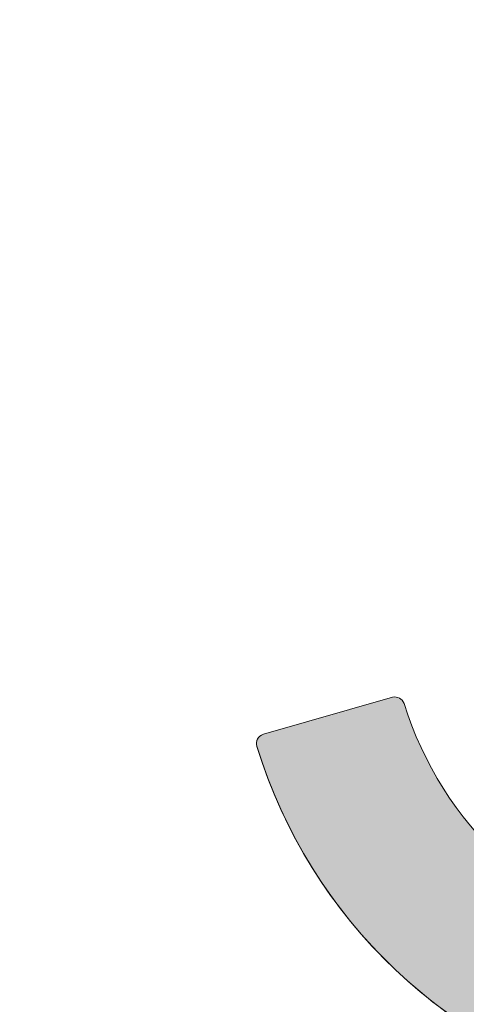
# Model space of a CAD drawing. Header units: millimetres. Extents: x 747415 to 1601423, y -236173 to 551995.
# Tile 184 of 256: x 1082421 to 1083583, y 8127 to 10690. Entities that reach past the tile are written whole.
import ezdxf

# ---------------------------------------------------------------- set-up
doc = ezdxf.new("R2010")
doc.units = ezdxf.units.MM
doc.header["$LTSCALE"] = 100
doc.header["$MEASUREMENT"] = 0
doc.layers.add('T--L9042_BOMEN', color=84, linetype='CONTINUOUS', lineweight=0)
doc.layers.add('T--L9071_TERREINMEUBILAIR_Bank', color=250, linetype='CONTINUOUS', lineweight=0)
doc.layers.add('T--L9064_Glasvezel', color=54, linetype='CONTINUOUS')
doc.styles.add('vddonk Arial', font='arial.ttf')
doc.dimstyles.new('Gebr vd Donk', dxfattribs={"dimtxt": 1.5, "dimasz": 1.5, "dimexe": 0, "dimexo": 0, "dimgap": 0.3, "dimtad": 1, "dimdec": 1, "dimzin": 0, "dimdsep": 46, "dimtxsty": 'vddonk Arial', "dimcen": 0.1, "dimclrd": 6, "dimclre": 6, "dimclrt": 6, "dimadec": 0, "dimazin": 0, "dimtfac": 1, "dimtdec": 1, "dimtmove": 0, "dimatfit": 0, "dimfxl": 1, "dimtolj": 1, "dimtzin": 0, "dimlwd": 18, "dimlwe": 18, "dimarcsym": 0})

# ---------------------------------------------------------------- blocks, each defined once
blk = doc.blocks.new('boom nieuw')
at = {"layer": 'T--L9042_BOMEN'}
blk.add_circle((-2.842170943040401e-14, 8.575259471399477e-07), 0.4287631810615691, dxfattribs=at)
blk = doc.blocks.new('Loop Arc paars')
at = {"layer": 'T--L9071_TERREINMEUBILAIR_Bank'}
h = blk.add_hatch(color=9, dxfattribs=at)
h.dxf.hatch_style = 1
edge = h.paths.add_edge_path()
edge.add_ellipse((-0.04218743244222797, 0.1717185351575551), major_axis=(-0.02499998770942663, 0), ratio=1, start_angle=185.6750628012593, end_angle=277.837288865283)
edge.add_ellipse((0.113691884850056, -1.144084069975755), major_axis=(-1.349999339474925, 0), ratio=1, start_angle=-83.22380478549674, end_angle=34.61396915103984)
edge.add_ellipse((-0.9770463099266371, -1.896363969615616), major_axis=(-0.02499998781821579, 0), ratio=1, start_angle=35.67506280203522, end_angle=125.6750628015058)
edge.add_line((-0.9624666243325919, -1.916672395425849), (-0.678069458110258, -1.712499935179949))
edge.add_ellipse((-0.6926491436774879, -1.692191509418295), major_axis=(-0.02499998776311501, 0), ratio=1, start_angle=125.6750628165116, end_angle=212.7364702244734)
edge.add_ellipse((0.1136918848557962, -1.144084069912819), major_axis=(-0.9499995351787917, 0), ratio=1, start_angle=-82.89430239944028, end_angle=34.24442792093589, ccw=False)
edge.add_ellipse((-0.007567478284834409, -0.176662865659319), major_axis=(-0.024999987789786, 0), ratio=1, start_angle=98.61365533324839, end_angle=185.6750627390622)
edge.add_line((0.01730997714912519, -0.1741907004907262), (-0.01730997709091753, 0.174190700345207))
at = {"layer": 'T--L9071_TERREINMEUBILAIR_Bank', "extrusion": (0, 0, -1)}
blk.add_lwpolyline([(0.01730997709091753, 0.174190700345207, -0.4253104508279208), (0.04559643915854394, 0.1964850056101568, -0.5648387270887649), (0.9973547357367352, -1.910943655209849, -0.4142135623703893), (0.9624666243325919, -1.916672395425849), (0.678069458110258, -1.712499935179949, -0.3992701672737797), (0.6716199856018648, -1.678672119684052, 0.5608223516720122), (0.0038232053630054, -0.2013808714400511, -0.3992701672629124), (-0.01730997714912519, -0.1741907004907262)], format="xyb", close=True, dxfattribs=at)
blk = doc.blocks.new('Loop Arc groen')
at = {"layer": 'T--L9071_TERREINMEUBILAIR_Bank'}
h = blk.add_hatch(color=9, dxfattribs=at)
h.dxf.hatch_style = 1
edge = h.paths.add_edge_path()
edge.add_ellipse((0.1276188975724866, 0.1223946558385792), major_axis=(-0.02499998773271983, 0), ratio=1, start_angle=125.6750627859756, end_angle=217.8372888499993)
edge.add_ellipse((-0.9339599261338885, -0.6705020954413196), major_axis=(-1.349999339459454, 0), ratio=1, start_angle=216.77619521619, end_angle=334.6139691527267)
edge.add_ellipse((-2.130822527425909, -0.1020350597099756), major_axis=(-0.02499998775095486, 0), ratio=1, start_angle=-24.32493716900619, end_angle=65.67506283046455)
edge.add_line((-2.141120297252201, -0.1248156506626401), (-1.822103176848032, -0.2690245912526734))
edge.add_ellipse((-1.811805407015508, -0.2462440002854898), major_axis=(-0.02499998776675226, 0), ratio=1, start_angle=65.67506283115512, end_angle=152.736470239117)
edge.add_ellipse((-0.9339599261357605, -0.6705020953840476), major_axis=(-0.9499995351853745, 0), ratio=1, start_angle=217.105697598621, end_angle=334.24442791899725, ccw=False)
edge.add_ellipse((-0.1567782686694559, -0.08177780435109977), major_axis=(-0.02499998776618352, 0), ratio=1, start_angle=38.61365538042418, end_angle=125.6750627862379)
edge.add_line((-0.142198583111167, -0.1020862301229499), (0.142198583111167, 0.1020862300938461))
at = {"layer": 'T--L9071_TERREINMEUBILAIR_Bank', "extrusion": (0, 0, -1)}
blk.add_lwpolyline([(-0.142198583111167, 0.1020862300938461, -0.4253104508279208), (-0.1473627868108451, 0.1377301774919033, -0.5648387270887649), (2.153603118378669, -0.09173728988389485, -0.4142135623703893), (2.141120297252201, -0.1248156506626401), (1.822103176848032, -0.2690245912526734, -0.3992701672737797), (1.789582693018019, -0.257696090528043, 0.5608223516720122), (0.1763125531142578, -0.09737944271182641, -0.3992701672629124), (0.142198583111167, -0.1020862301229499)], format="xyb", close=True, dxfattribs=at)

msp = doc.modelspace()

# ---------------------------------------------------------------- hatches: boundary and pattern name
at = {"layer": 'T--L9071_TERREINMEUBILAIR_Bank'}
h = msp.add_hatch(color=256, dxfattribs=at)
h.dxf.hatch_style = 1
h.paths.add_polyline_path([(1084182.767219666, 12060.65480204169, 0.399270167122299), (1084181.292609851, 12094.97485233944), (1083930.116570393, 12337.60911961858, 0.4142135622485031), (1083894.854229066, 12336.99916296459, 0.5650691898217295), (1084530.436219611, 10119.14440130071, 0.4142135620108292), (1084560.669324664, 10137.30380995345), (1084645.208744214, 10476.145774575, 0.3992701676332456), (1084628.281833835, 10506.03758003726, -0.5608223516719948)])
h = msp.add_hatch(color=256, dxfattribs=at)
h.dxf.hatch_style = 1
h.paths.add_polyline_path([(1083421.139626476, 8910.243137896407, 0.3992701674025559), (1083390.680286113, 8926.126113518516), (1083054.964827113, 8829.918416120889, 0.414213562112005), (1083037.861894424, 8799.075354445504, 0.5650691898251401), (1085276.371455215, 8240.57812352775, 0.4142135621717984), (1085275.761498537, 8275.840464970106), (1085024.585459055, 8518.474732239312, 0.399270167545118), (1084990.23494098, 8518.761500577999, -0.5608223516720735)])

# ---------------------------------------------------------------- linework, layer by layer
for points in [[(1084182.767219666, 12060.65480204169, 0.3992701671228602), (1084181.292609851, 12094.97485233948), (1083930.116570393, 12337.60911961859, 0.4142135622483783), (1083894.854229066, 12336.99916296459, 0.5650691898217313), (1084530.436219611, 10119.1444013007, 0.4142135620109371), (1084560.669324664, 10137.30380995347), (1084645.208744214, 10476.14577457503, 0.3992701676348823), (1084628.281833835, 10506.0375800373, -0.5608223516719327)], [(1085276.371455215, 8240.578123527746, 0.4142135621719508), (1085275.761498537, 8275.840464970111), (1085024.585459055, 8518.474732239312, 0.3992701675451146), (1084990.23494098, 8518.761500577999, -0.5608223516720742), (1083421.139626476, 8910.243137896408, 0.3992701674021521), (1083390.680286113, 8926.126113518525), (1083054.964827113, 8829.91841612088, 0.414213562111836), (1083037.861894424, 8799.07535444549, 0.565069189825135)]]:
    msp.add_lwpolyline(points, format="xyb", close=True, dxfattribs=at)

# ---------------------------------------------------------------- block references
at = {"layer": 'T--L9042_BOMEN', "xscale": 6982.635217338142, "yscale": 6982.635217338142, "zscale": 6982.635217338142, "rotation": 226.390364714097}
msp.add_blockref('boom nieuw', (1084334.827789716, 9201.673976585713), dxfattribs=at)
at = {"layer": 'T--L9071_TERREINMEUBILAIR_Bank', "xscale": 997.5193167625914, "yscale": 997.5193167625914, "zscale": 997.5193167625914, "rotation": 100.3159224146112}
for name, p in [('Loop Arc groen', (1084055.704590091, 12216.29198595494)), ('Loop Arc paars', (1083222.82255656, 8878.022264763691))]:
    msp.add_blockref(name, p, dxfattribs=at)

# ---------------------------------------------------------------- leaders
at = {"layer": 'T--L9064_Glasvezel', "linetype": 'Continuous', "annotation_type": 0, "has_hookline": 1, "hookline_direction": 1, "text_width": 39229.19508864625, "horizontal_direction": (-0.6598794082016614, -0.7513715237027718, 0)}
msp.add_leader([(1061124.504787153, 9444.188306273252), (1065321.249086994, 16440.30695111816)], dimstyle='Gebr vd Donk', override={"dimgap": 0.3, "dimtad": 0, "dimarcsym": 1}, dxfattribs=at)

doc.saveas('drawing.dxf')
